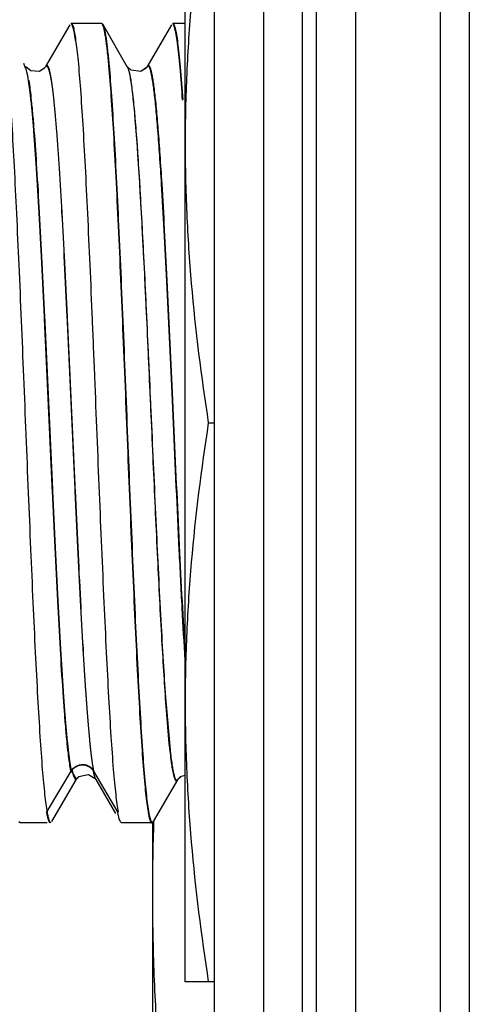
# Model space of a CAD drawing. Header units: inches. Extents: x 0.2 to 16.8, y 0.2 to 10.8.
# Tile 18 of 42: x 8.887 to 9.025, y 5.459 to 5.763. Entities that reach past the tile are written whole.
import ezdxf

# ---------------------------------------------------------------- set-up
doc = ezdxf.new("R2010")
doc.units = ezdxf.units.IN
doc.header["$LTSCALE"] = 0.935
doc.header["$MEASUREMENT"] = 0
doc.layers.get('0').update_dxf_attribs({"linetype": 'CONTINUOUS'})

msp = doc.modelspace()

# ---------------------------------------------------------------- linework, layer by layer
at = {"color": 9, "linetype": 'CONTINUOUS'}
for p, q in [((8.97361, 8.19641), (8.97361, 3.12949)), ((8.97803, 3.12949), (8.97803, 8.19641)), ((9.02499, 7.66341), (9.02499, 3.66341)), ((8.93398, 5.63825), (8.93355, 5.64764)), ((8.93412, 5.63826), (8.93369, 5.64778)), ((8.93164, 5.55256), (8.9317, 5.5517)), ((8.9317, 5.5517), (8.93308, 5.53647)), ((8.89496, 5.51853), (8.9028, 5.53168)), ((8.90256, 5.53135), (8.90409, 5.52877)), ((8.90939, 5.53119), (8.9169, 5.51853)), ((8.90963, 5.5301), (8.90939, 5.53119)), ((8.91002, 5.52889), (8.90963, 5.5301)), ((8.91015, 5.52861), (8.91002, 5.52889))]:
    msp.add_line(p, q, dxfattribs=at)
at = {"color": 7, "linetype": 'CONTINUOUS'}
for p, q in [((8.99003, 8.19641), (8.99003, 3.12949)), ((8.94661, 3.14341), (8.94661, 8.18241)), ((8.96177, 3.16341), (8.96177, 8.16241)), ((9.01603, 7.66341), (9.01603, 3.66341)), ((8.93758, 5.46641), (8.93758, 5.81041)), ((8.90255, 5.76141), (8.91186, 5.76141)), ((8.91186, 5.76141), (8.91221, 5.76111)), ((8.9338, 5.76141), (8.93758, 5.76141)), ((8.90207, 5.76097), (8.89462, 5.74809)), ((8.91979, 5.74803), (8.91221, 5.76111)), ((8.91221, 5.76111), (8.91234, 5.76085)), ((8.93333, 5.76097), (8.92578, 5.74793)), ((8.88838, 5.74793), (8.88796, 5.74901)), ((8.89453, 5.74794), (8.89438, 5.74772)), ((8.91398, 5.74886), (8.91403, 5.74837)), ((8.91413, 5.74887), (8.91417, 5.74839)), ((8.92097, 5.74693), (8.91976, 5.74808)), ((8.91979, 5.74802), (8.92001, 5.74754)), ((8.92393, 5.74658), (8.92097, 5.74693)), ((8.92566, 5.74777), (8.92393, 5.74658)), ((8.92555, 5.74761), (8.92456, 5.74702)), ((8.92578, 5.74794), (8.92566, 5.74777)), ((8.94471, 5.63841), (8.94661, 5.63841)), ((8.93165, 5.55118), (8.93261, 5.53974)), ((8.90329, 5.52969), (8.9028, 5.53167)), ((8.89659, 5.51572), (8.90404, 5.52859)), ((8.904, 5.52862), (8.90487, 5.52954)), ((8.90413, 5.52874), (8.90499, 5.52957)), ((8.90487, 5.52954), (8.90774, 5.53018)), ((8.90781, 5.5302), (8.90993, 5.52894)), ((8.90993, 5.52894), (8.9101, 5.5287)), ((8.9101, 5.5287), (8.91016, 5.5286)), ((8.91015, 5.52861), (8.91619, 5.51818)), ((8.92784, 5.51572), (8.93529, 5.52859)), ((8.93538, 5.52874), (8.93544, 5.52884)), ((8.93544, 5.52884), (8.93621, 5.52957)), ((8.93565, 5.52904), (8.93612, 5.52954)), ((8.93612, 5.52954), (8.93758, 5.52994)), ((8.91733, 5.51654), (8.9169, 5.51853)), ((8.9177, 5.51557), (8.91733, 5.51654)), ((8.88679, 5.51527), (8.88644, 5.51558)), ((8.89509, 5.51527), (8.88679, 5.51527)), ((8.91804, 5.51527), (8.9177, 5.51557)), ((8.92735, 5.51527), (8.91804, 5.51527)), ((8.9275, 5.51572), (8.9275, 5.34433)), ((8.94661, 5.46641), (8.93758, 5.46641))]:
    msp.add_line(p, q, dxfattribs=at)
msp.add_lwpolyline([(8.89438, 5.74772), (8.8928, 5.74662), (8.89009, 5.74673), (8.88863, 5.74789), (8.88851, 5.74806)], dxfattribs=at)
msp.add_arc((9.57587, 5.49318), 0.64837, 178.00813, 179.99069, dxfattribs=at)
for points, knots in [([(8.94471, 5.81041), (8.94251, 5.79618), (8.93981, 5.77473), (8.93791, 5.74599), (8.93758, 5.73161), (8.93758, 5.72441)], [0, 0, 0, 0, 0.500357, 0.750239, 1, 1, 1, 1]), ([(8.90387, 5.7561), (8.90381, 5.7565), (8.9037, 5.75725), (8.90352, 5.7583), (8.90334, 5.75919), (8.90316, 5.75992), (8.90299, 5.76049), (8.90283, 5.76087), (8.9027, 5.76108), (8.90259, 5.76121), (8.90249, 5.76127), (8.90242, 5.76127)], [0, 0, 0, 0, 0.222169, 0.41592, 0.581224, 0.718137, 0.826885, 0.908098, 0.938913, 0.963786, 1, 1, 1, 1]), ([(8.904, 5.75624), (8.9039, 5.75698), (8.90374, 5.75801), (8.90349, 5.75927), (8.90332, 5.76), (8.90314, 5.76057), (8.90299, 5.76095), (8.90287, 5.76118), (8.90276, 5.76132), (8.90266, 5.7614), (8.90259, 5.76141)], [0, 0, 0, 0, 0.408964, 0.572802, 0.709571, 0.81946, 0.902981, 0.935273, 0.961692, 1, 1, 1, 1]), ([(8.93523, 5.75525), (8.93517, 5.75572), (8.93505, 5.7566), (8.93485, 5.75781), (8.93466, 5.75885), (8.93447, 5.7597), (8.93428, 5.76036), (8.93411, 5.7608), (8.93397, 5.76105), (8.93386, 5.7612), (8.93374, 5.76127), (8.93367, 5.76127)], [0, 0, 0, 0, 0.223254, 0.417948, 0.584009, 0.721433, 0.830361, 0.911288, 0.941705, 0.965946, 1, 1, 1, 1]), ([(8.93537, 5.7554), (8.93525, 5.75625), (8.93508, 5.75745), (8.93481, 5.75893), (8.93462, 5.75977), (8.93443, 5.76044), (8.93427, 5.76088), (8.93413, 5.76115), (8.93402, 5.76131), (8.93391, 5.7614), (8.93384, 5.76141)], [0, 0, 0, 0, 0.411754, 0.57648, 0.713733, 0.82363, 0.90658, 0.938314, 0.963958, 1, 1, 1, 1]), ([(8.91208, 5.76097), (8.91218, 5.76079), (8.91236, 5.76033), (8.91259, 5.75949), (8.91282, 5.75838), (8.91305, 5.757), (8.91329, 5.75534), (8.91362, 5.7526), (8.91384, 5.7504), (8.91398, 5.74886)], [0, 0, 0, 0, 0.049106, 0.119619, 0.21198, 0.326278, 0.462471, 0.620424, 1, 1, 1, 1]), ([(8.91234, 5.76085), (8.91243, 5.76064), (8.91259, 5.76013), (8.91281, 5.75923), (8.91303, 5.75809), (8.91325, 5.7567), (8.91347, 5.75508), (8.91379, 5.75244), (8.91399, 5.75035), (8.91413, 5.74887)], [0, 0, 0, 0, 0.056752, 0.132948, 0.228787, 0.344289, 0.479401, 0.633967, 1, 1, 1, 1]), ([(8.91558, 5.53178), (8.91531, 5.53512), (8.91479, 5.54248), (8.91409, 5.55446), (8.91338, 5.56821), (8.91239, 5.58922), (8.9112, 5.61751), (8.91004, 5.64654), (8.90908, 5.66992), (8.90837, 5.6867), (8.90765, 5.70246), (8.90694, 5.71687), (8.90623, 5.72961), (8.90553, 5.74043), (8.90491, 5.74814), (8.9044, 5.75316), (8.90414, 5.75528), (8.904, 5.75624)], [0, 0, 0, 0, 0.0447, 0.098443, 0.160145, 0.228482, 0.37922, 0.538001, 0.616232, 0.691487, 0.762164, 0.82679, 0.883981, 0.932563, 0.97149, 0.987089, 1, 1, 1, 1]), ([(8.93679, 5.73779), (8.93656, 5.74115), (8.93621, 5.74586), (8.93566, 5.75168), (8.93538, 5.75414), (8.93523, 5.75525)], [0, 0, 0, 0, 0.576432, 0.808066, 1, 1, 1, 1]), ([(8.93693, 5.73793), (8.9367, 5.74129), (8.93635, 5.746), (8.93579, 5.75182), (8.93551, 5.75428), (8.93537, 5.7554)], [0, 0, 0, 0, 0.576432, 0.808066, 1, 1, 1, 1]), ([(8.91403, 5.74837), (8.91431, 5.74529), (8.91484, 5.73837), (8.91555, 5.72698), (8.91628, 5.71365), (8.917, 5.69867), (8.91773, 5.68238), (8.91871, 5.65907), (8.91989, 5.62945), (8.92109, 5.60015), (8.92209, 5.57787), (8.92281, 5.5629), (8.92353, 5.54957), (8.92425, 5.53817), (8.92487, 5.53), (8.92539, 5.52462), (8.92566, 5.52233), (8.92579, 5.52129)], [0, 0, 0, 0, 0.040912, 0.091491, 0.150613, 0.217018, 0.28925, 0.365739, 0.524776, 0.680349, 0.752579, 0.818982, 0.878101, 0.928678, 0.969586, 0.986152, 1, 1, 1, 1]), ([(8.91417, 5.74839), (8.91445, 5.74529), (8.91498, 5.73836), (8.9157, 5.72695), (8.91642, 5.71361), (8.91714, 5.69863), (8.91787, 5.68234), (8.91885, 5.65905), (8.92003, 5.62945), (8.92123, 5.60018), (8.92222, 5.57793), (8.92295, 5.56298), (8.92367, 5.54967), (8.92438, 5.53829), (8.92501, 5.53014), (8.92553, 5.52476), (8.92579, 5.52247), (8.92593, 5.52143)], [0, 0, 0, 0, 0.041049, 0.091738, 0.150941, 0.217399, 0.289657, 0.366151, 0.525137, 0.68061, 0.752782, 0.819128, 0.878195, 0.928728, 0.969604, 0.986159, 1, 1, 1, 1]), ([(8.92001, 5.74754), (8.92014, 5.74718), (8.92038, 5.74629), (8.92069, 5.74473), (8.921, 5.74272), (8.9212, 5.74123), (8.9213, 5.74042)], [0, 0, 0, 0, 0.158851, 0.378676, 0.659275, 1, 1, 1, 1]), ([(8.88351, 5.74115), (8.88378, 5.73752), (8.88429, 5.72961), (8.885, 5.71686), (8.88571, 5.70245), (8.88669, 5.68083), (8.88788, 5.65216), (8.88904, 5.62301), (8.89001, 5.59984), (8.89072, 5.58344), (8.89144, 5.5682), (8.89215, 5.55445), (8.89286, 5.54247), (8.89347, 5.53372), (8.89398, 5.52779), (8.89433, 5.52421), (8.89469, 5.52123), (8.89495, 5.51945), (8.89509, 5.51867)], [0, 0, 0, 0, 0.049018, 0.10672, 0.171922, 0.243226, 0.398072, 0.558256, 0.636127, 0.710322, 0.779259, 0.841503, 0.895716, 0.940806, 0.959617, 0.975806, 0.989293, 1, 1, 1, 1]), ([(8.9213, 5.74042), (8.92155, 5.73833), (8.92202, 5.73361), (8.92265, 5.72574), (8.92329, 5.71637), (8.92392, 5.70565), (8.92456, 5.69377), (8.92544, 5.67622), (8.9265, 5.65304), (8.92775, 5.62486), (8.92899, 5.59761), (8.93006, 5.57634), (8.93096, 5.56118), (8.93141, 5.55436), (8.93165, 5.55118)], [0, 0, 0, 0, 0.033219, 0.075096, 0.124952, 0.18192, 0.245041, 0.31323, 0.460055, 0.612331, 0.759637, 0.891883, 0.94947, 1, 1, 1, 1]), ([(8.93758, 5.72441), (8.93758, 5.71722), (8.93791, 5.70284), (8.93981, 5.6741), (8.94251, 5.65265), (8.94471, 5.63841)], [0, 0, 0, 0, 0.249761, 0.499643, 1, 1, 1, 1]), ([(8.94471, 5.63841), (8.94251, 5.62418), (8.93981, 5.60273), (8.93791, 5.57399), (8.93758, 5.55961), (8.93758, 5.55241)], [0, 0, 0, 0, 0.500357, 0.750239, 1, 1, 1, 1]), ([(8.93758, 5.55241), (8.93758, 5.54522), (8.93791, 5.53084), (8.93981, 5.5021), (8.94251, 5.48065), (8.94471, 5.46641)], [0, 0, 0, 0, 0.249761, 0.499643, 1, 1, 1, 1]), ([(8.93261, 5.53974), (8.93272, 5.53872), (8.93292, 5.53682), (8.93321, 5.53455), (8.93344, 5.53297), (8.93361, 5.53196), (8.93377, 5.53107), (8.93394, 5.5303), (8.9341, 5.52966), (8.93426, 5.52913), (8.93443, 5.52873), (8.93457, 5.52848), (8.93469, 5.52834), (8.93478, 5.52828), (8.93487, 5.52825), (8.93499, 5.52826), (8.93515, 5.52837), (8.93524, 5.52851), (8.93529, 5.52859)], [0, 0, 0, 0, 0.248898, 0.460919, 0.55287, 0.635335, 0.708237, 0.771519, 0.82515, 0.869191, 0.90385, 0.929586, 0.939452, 0.94767, 0.954761, 0.961516, 0.977301, 1, 1, 1, 1]), ([(8.91703, 5.51867), (8.91689, 5.51945), (8.91663, 5.52123), (8.91628, 5.52421), (8.91592, 5.5278), (8.9157, 5.53039), (8.91558, 5.53178)], [0, 0, 0, 0, 0.180829, 0.408671, 0.682194, 1, 1, 1, 1]), ([(8.90399, 5.5286), (8.90398, 5.52857), (8.90396, 5.52854), (8.90393, 5.5285), (8.90391, 5.52848), (8.9039, 5.52847), (8.90388, 5.52848), (8.90387, 5.52851), (8.90386, 5.52856), (8.90385, 5.52863), (8.90383, 5.52871), (8.9038, 5.52879), (8.90377, 5.52888), (8.90369, 5.529), (8.90358, 5.52917), (8.90343, 5.5294), (8.90334, 5.52959), (8.90329, 5.52969)], [0, 0, 0, 0, 0.062074, 0.082137, 0.095975, 0.104937, 0.111823, 0.132076, 0.166025, 0.211242, 0.264349, 0.322267, 0.383254, 0.448581, 0.597798, 0.778462, 1, 1, 1, 1]), ([(8.92579, 5.52129), (8.9259, 5.52043), (8.92608, 5.51923), (8.92635, 5.51776), (8.92653, 5.51692), (8.92672, 5.51625), (8.92688, 5.5158), (8.92702, 5.51554), (8.92713, 5.51538), (8.92724, 5.51529), (8.92732, 5.51528)], [0, 0, 0, 0, 0.411605, 0.576262, 0.713455, 0.82331, 0.906255, 0.938012, 0.963707, 1, 1, 1, 1]), ([(8.92593, 5.52143), (8.92599, 5.52097), (8.92611, 5.52009), (8.9263, 5.51887), (8.92649, 5.51784), (8.92668, 5.51699), (8.92687, 5.51632), (8.92704, 5.51589), (8.92718, 5.51564), (8.92728, 5.51551), (8.92738, 5.51543), (8.92746, 5.51541), (8.92749, 5.51541)], [0, 0, 0, 0, 0.223012, 0.417486, 0.583353, 0.720615, 0.829423, 0.910292, 0.940716, 0.965004, 0.984112, 1, 1, 1, 1]), ([(8.89496, 5.51853), (8.89503, 5.51811), (8.89518, 5.51736), (8.89539, 5.51651), (8.89557, 5.51597), (8.89569, 5.51569), (8.89581, 5.51547), (8.89591, 5.51536), (8.89596, 5.51533)], [0, 0, 0, 0, 0.378715, 0.669964, 0.783075, 0.874997, 0.94662, 1, 1, 1, 1]), ([(8.89509, 5.51867), (8.89514, 5.51842), (8.89523, 5.51794), (8.89537, 5.51728), (8.89551, 5.51672), (8.89565, 5.51626), (8.89579, 5.5159), (8.89594, 5.5156), (8.89612, 5.51541), (8.89624, 5.51541)], [0, 0, 0, 0, 0.218709, 0.409758, 0.573126, 0.708955, 0.817707, 0.900413, 1, 1, 1, 1]), ([(8.9275, 5.49329), (8.9275, 5.48498), (8.92783, 5.46838), (8.92973, 5.43522), (8.93243, 5.41044), (8.93463, 5.39398)], [0, 0, 0, 0, 0.250013, 0.50003, 1, 1, 1, 1])]:
    msp.add_open_spline(points, degree=3, knots=knots, dxfattribs=at)
at = {"color": 9, "linetype": 'CONTINUOUS'}
for points, knots in [([(8.8894, 5.74385), (8.88932, 5.74434), (8.88917, 5.74521), (8.88892, 5.74638), (8.88867, 5.74726), (8.88848, 5.74774), (8.88838, 5.74793)], [0, 0, 0, 0, 0.349228, 0.63175, 0.848106, 1, 1, 1, 1]), ([(8.89463, 5.74809), (8.89466, 5.74813), (8.89472, 5.7482), (8.89483, 5.74826), (8.89495, 5.74827), (8.89506, 5.74822), (8.89517, 5.74813), (8.89527, 5.74798), (8.89538, 5.74779), (8.89553, 5.74745), (8.89571, 5.74689), (8.89592, 5.74607), (8.89613, 5.74505), (8.89626, 5.74431), (8.89632, 5.7439)], [0, 0, 0, 0, 0.029855, 0.053732, 0.074734, 0.097174, 0.124687, 0.159338, 0.202165, 0.253709, 0.383998, 0.551527, 0.756806, 1, 1, 1, 1]), ([(8.89646, 5.74398), (8.8964, 5.74439), (8.89627, 5.74514), (8.89606, 5.74617), (8.89585, 5.747), (8.89567, 5.74756), (8.89552, 5.74792), (8.89542, 5.74811), (8.89531, 5.74826), (8.89521, 5.74836), (8.89509, 5.74841), (8.89498, 5.74841), (8.89486, 5.74834), (8.8948, 5.74828), (8.89477, 5.74824)], [0, 0, 0, 0, 0.24286, 0.448083, 0.615812, 0.746537, 0.798371, 0.841519, 0.876493, 0.90427, 0.926798, 0.947572, 0.970904, 1, 1, 1, 1]), ([(8.92007, 5.74733), (8.92014, 5.74712), (8.92027, 5.74665), (8.92052, 5.74552), (8.92083, 5.74376), (8.92109, 5.74192), (8.92124, 5.74075), (8.92128, 5.74041)], [0, 0, 0, 0, 0.093812, 0.207305, 0.493193, 0.856878, 1, 1, 1, 1]), ([(8.93033, 5.7119), (8.93015, 5.71485), (8.9298, 5.72038), (8.92931, 5.72706), (8.92892, 5.73185), (8.92864, 5.73499), (8.92836, 5.73781), (8.92807, 5.7403), (8.92779, 5.74246), (8.92751, 5.74429), (8.92727, 5.74559), (8.92707, 5.74646), (8.92693, 5.74698), (8.92679, 5.74741), (8.92665, 5.74776), (8.92651, 5.74802), (8.92637, 5.74819), (8.92622, 5.74828), (8.92605, 5.74826), (8.9259, 5.74813), (8.92582, 5.74801), (8.92578, 5.74794)], [0, 0, 0, 0, 0.236991, 0.445382, 0.538002, 0.622453, 0.698409, 0.765653, 0.82405, 0.873473, 0.913815, 0.930557, 0.945011, 0.957185, 0.967108, 0.974854, 0.980614, 0.984871, 0.988707, 0.993487, 1, 1, 1, 1]), ([(8.93046, 5.71204), (8.93028, 5.71499), (8.92993, 5.72052), (8.92945, 5.7272), (8.92906, 5.73198), (8.92877, 5.73512), (8.92849, 5.73794), (8.92821, 5.74044), (8.92793, 5.7426), (8.92765, 5.74442), (8.92741, 5.74573), (8.92721, 5.7466), (8.92707, 5.74712), (8.92693, 5.74755), (8.92679, 5.7479), (8.92665, 5.74816), (8.92651, 5.74833), (8.92635, 5.74842), (8.92618, 5.7484), (8.92604, 5.74827), (8.92596, 5.74816), (8.92592, 5.74809)], [0, 0, 0, 0, 0.23692, 0.445262, 0.537867, 0.62231, 0.698265, 0.765516, 0.823926, 0.87337, 0.913739, 0.930499, 0.944971, 0.957164, 0.967108, 0.974876, 0.980656, 0.984925, 0.988756, 0.993516, 1, 1, 1, 1]), ([(8.90246, 5.53119), (8.9023, 5.53199), (8.90201, 5.53384), (8.90161, 5.53696), (8.90121, 5.54076), (8.9008, 5.54522), (8.9004, 5.55031), (8.89984, 5.55824), (8.89914, 5.56942), (8.89834, 5.58416), (8.89754, 5.60036), (8.89674, 5.61757), (8.89593, 5.63534), (8.89512, 5.65319), (8.89432, 5.67064), (8.89352, 5.68721), (8.89271, 5.70247), (8.89192, 5.71601), (8.89122, 5.72604), (8.89065, 5.73293), (8.89025, 5.73717), (8.88985, 5.74074), (8.88955, 5.74289), (8.8894, 5.74385)], [0, 0, 0, 0, 0.011539, 0.02633, 0.044293, 0.065338, 0.089341, 0.116118, 0.177234, 0.247124, 0.32389, 0.405463, 0.489685, 0.574275, 0.656958, 0.735547, 0.807893, 0.872086, 0.926423, 0.9494, 0.969401, 0.986305, 1, 1, 1, 1]), ([(8.9026, 5.53132), (8.90244, 5.53213), (8.90214, 5.53397), (8.90174, 5.53709), (8.90134, 5.54088), (8.90094, 5.54533), (8.90054, 5.55041), (8.89997, 5.55833), (8.89928, 5.5695), (8.89848, 5.58423), (8.89768, 5.6004), (8.89687, 5.6176), (8.89607, 5.63535), (8.89526, 5.65319), (8.89446, 5.67063), (8.89366, 5.68721), (8.89286, 5.70248), (8.89206, 5.71602), (8.89137, 5.72606), (8.8908, 5.73297), (8.89039, 5.73722), (8.88999, 5.7408), (8.8897, 5.74297), (8.88954, 5.74393)], [0, 0, 0, 0, 0.011522, 0.026293, 0.044233, 0.065252, 0.089227, 0.115974, 0.177027, 0.246851, 0.323555, 0.405072, 0.48925, 0.573812, 0.656485, 0.735088, 0.807473, 0.871731, 0.926161, 0.949195, 0.969258, 0.986231, 1, 1, 1, 1]), ([(8.89632, 5.7439), (8.89648, 5.74295), (8.89677, 5.7408), (8.89717, 5.73724), (8.89757, 5.73301), (8.89815, 5.72613), (8.89884, 5.71611), (8.89964, 5.70258), (8.90044, 5.68732), (8.90124, 5.67074), (8.90205, 5.65328), (8.90285, 5.63543), (8.90366, 5.61765), (8.90447, 5.60042), (8.90527, 5.58421), (8.90607, 5.56946), (8.90676, 5.55826), (8.90733, 5.55032), (8.90773, 5.54523), (8.90813, 5.54077), (8.90854, 5.53697), (8.90893, 5.53384), (8.90923, 5.53199), (8.90939, 5.53119)], [0, 0, 0, 0, 0.013637, 0.030489, 0.050442, 0.073378, 0.127647, 0.191795, 0.264117, 0.342702, 0.425399, 0.510016, 0.594277, 0.675895, 0.752709, 0.822647, 0.883807, 0.910603, 0.934622, 0.955682, 0.973656, 0.988456, 1, 1, 1, 1]), ([(8.90953, 5.53132), (8.90937, 5.53213), (8.90907, 5.53397), (8.90867, 5.53709), (8.90827, 5.54089), (8.90787, 5.54535), (8.90746, 5.55043), (8.9069, 5.55836), (8.90621, 5.56954), (8.90541, 5.58428), (8.9046, 5.60047), (8.9038, 5.61768), (8.90299, 5.63545), (8.90219, 5.65329), (8.90138, 5.67074), (8.90058, 5.68732), (8.89978, 5.70258), (8.89898, 5.71612), (8.89829, 5.72616), (8.89772, 5.73305), (8.89731, 5.73729), (8.89691, 5.74086), (8.89662, 5.74302), (8.89646, 5.74398)], [0, 0, 0, 0, 0.011529, 0.02631, 0.044263, 0.065298, 0.089291, 0.116058, 0.177156, 0.247029, 0.323782, 0.405344, 0.489561, 0.574148, 0.656834, 0.735431, 0.807791, 0.872002, 0.926363, 0.949354, 0.969369, 0.986289, 1, 1, 1, 1]), ([(8.92128, 5.74041), (8.92136, 5.73972), (8.92158, 5.73783), (8.9219, 5.73457), (8.9224, 5.72878), (8.92302, 5.72039), (8.92373, 5.70907), (8.92444, 5.69626), (8.92515, 5.68223), (8.92587, 5.66727), (8.92658, 5.65171), (8.92753, 5.6307), (8.92868, 5.60539), (8.92987, 5.58125), (8.93086, 5.56395), (8.93137, 5.55618), (8.93164, 5.55256)], [0, 0, 0, 0, 0.011094, 0.030334, 0.052285, 0.103777, 0.164462, 0.23315, 0.308342, 0.38846, 0.471852, 0.556737, 0.723854, 0.875837, 0.942108, 1, 1, 1, 1]), ([(8.93355, 5.64764), (8.93303, 5.65911), (8.93227, 5.67582), (8.93118, 5.69724), (8.93062, 5.70719), (8.93033, 5.7119)], [0, 0, 0, 0, 0.535339, 0.779747, 1, 1, 1, 1]), ([(8.93369, 5.64778), (8.93317, 5.65925), (8.9324, 5.67596), (8.93131, 5.69738), (8.93075, 5.70733), (8.93046, 5.71204)], [0, 0, 0, 0, 0.535339, 0.779747, 1, 1, 1, 1]), ([(8.93758, 5.56534), (8.93726, 5.57068), (8.93663, 5.58198), (8.93542, 5.60629), (8.93456, 5.62525), (8.93398, 5.63825)], [0, 0, 0, 0, 0.219914, 0.46533, 1, 1, 1, 1]), ([(8.93758, 5.56774), (8.93727, 5.57296), (8.93667, 5.58396), (8.93551, 5.60746), (8.93468, 5.62575), (8.93412, 5.63826)], [0, 0, 0, 0, 0.222218, 0.468006, 1, 1, 1, 1]), ([(8.93308, 5.53647), (8.93317, 5.53573), (8.93334, 5.53436), (8.93363, 5.5325), (8.93387, 5.53116), (8.93408, 5.53028), (8.93422, 5.52975), (8.93436, 5.5293), (8.9345, 5.52895), (8.93464, 5.52869), (8.93478, 5.52851), (8.93492, 5.52842), (8.93502, 5.52842), (8.93513, 5.52844), (8.93526, 5.52856), (8.93534, 5.52867), (8.93538, 5.52874)], [0, 0, 0, 0, 0.250023, 0.461223, 0.633153, 0.704415, 0.765918, 0.817749, 0.860071, 0.893225, 0.917965, 0.936185, 0.944231, 0.952537, 0.972553, 1, 1, 1, 1]), ([(8.9026, 5.53133), (8.90295, 5.53192), (8.904, 5.5329), (8.90606, 5.53347), (8.90813, 5.5329), (8.90918, 5.53192), (8.90953, 5.53133)], [0, 0, 0, 0, 0.249103, 0.5, 0.750897, 1, 1, 1, 1]), ([(8.9028, 5.53167), (8.90321, 5.53216), (8.90402, 5.53275), (8.90526, 5.53312), (8.90623, 5.53316), (8.90718, 5.53297), (8.90806, 5.53256), (8.90883, 5.53197), (8.90923, 5.53146), (8.90939, 5.53119)], [0, 0, 0, 0, 0.248701, 0.374354, 0.499526, 0.624984, 0.750752, 0.875922, 1, 1, 1, 1])]:
    msp.add_open_spline(points, degree=3, knots=knots, dxfattribs=at)

doc.saveas('drawing.dxf')
